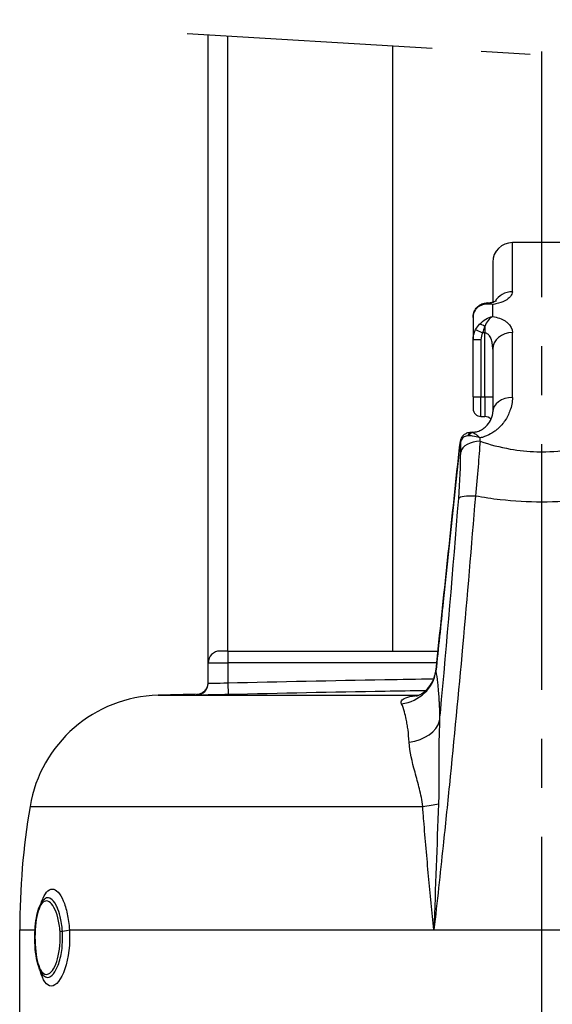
# Model space of a CAD drawing. Header units: millimetres. Extents: x 0 to 5940, y 0 to 4200.
# Tile 51 of 54: x 4881 to 5016, y 2818 to 3069. Entities that reach past the tile are written whole.
import ezdxf

# ---------------------------------------------------------------- set-up
doc = ezdxf.new("R2010")
doc.units = ezdxf.units.MM
doc.header["$LTSCALE"] = 50
doc.linetypes.add('MITTE', pattern=[2, 1.25, -0.25, 0.25, -0.25])
doc.layers.add('02-LINIE-035', color=2, linetype='CONTINUOUS')
doc.layers.add('05-ACHSE', color=1, linetype='MITTE')

msp = doc.modelspace()

# ---------------------------------------------------------------- linework, layer by layer
at = {"layer": '02-LINIE-035'}
for p, q in [((4928.75, 2904.76), (4928.75, 3064.72)), ((4933.75, 2907.76), (4933.75, 3064.42)), ((4975.7, 3061.86), (4975.7, 2907.76)), ((5006.25, 2999.24), (5006.25, 3011.76)), ((5021.25, 3011.76), (5006.25, 3011.76)), ((5001.25, 3006.76), (5001.25, 2996.62)), ((4999.25, 2996.05), (4999.25, 2996.05)), ((5001.25, 2996), (5001.25, 2996)), ((5001.25, 2992.96), (5001.25, 2996)), ((4996.25, 2992.69), (4996.25, 2987.05)), ((4996.89, 2989.6), (4998.63, 2988.75)), ((4999.25, 2988.75), (4998.63, 2988.75)), ((4999.25, 2990.37), (4999.25, 2988.75)), ((4999.25, 2972.49), (4999.25, 2988.75)), ((5006.25, 2972.32), (5006.25, 2988.86)), ((4996.25, 2972.49), (4996.25, 2987.05)), ((4996.25, 2987.05), (4998.25, 2987.05)), ((4998.25, 2987.05), (4998.25, 2972.49)), ((5001.25, 2984.63), (5001.25, 2968.63)), ((4996.25, 2972.49), (4998.25, 2972.49)), ((4996.25, 2972.49), (4996.25, 2969.49)), ((4998.25, 2967.49), (4998.25, 2972.49)), ((4998.25, 2972.49), (4999.25, 2972.49)), ((4999.25, 2972.49), (4999.25, 2967.49)), ((4999.25, 2972.49), (5001.25, 2972.49)), ((4998.25, 2967.49), (4999.25, 2967.49)), ((4995.81, 2963.51), (4995.81, 2963.51)), ((4996.1, 2963.47), (4996.1, 2963.51)), ((4996.1, 2963.51), (4996.25, 2963.51)), ((4996.25, 2963.42), (4996.25, 2963.51)), ((4996.25, 2962.48), (4996.25, 2962.48)), ((4992.68, 2958.71), (4992.69, 2958.71)), ((4997.87, 2959.11), (4997.86, 2959.11)), ((5006.25, 2959.11), (5006.25, 2959.11)), ((5006.25, 2945.99), (5006.25, 2945.99)), ((4996.25, 2940.16), (4996.25, 2940.16)), ((4933.75, 2907.76), (4931.75, 2907.76)), ((4933.75, 2907.76), (4987.3, 2907.76)), ((4933.75, 2907.76), (4933.75, 2904.76)), ((4993.46, 2907.76), (4993.46, 2907.76)), ((4928.75, 2899.57), (4928.75, 2904.76)), ((4928.75, 2904.76), (4933.75, 2904.76)), ((4933.75, 2904.76), (4933.75, 2899.67)), ((4986.98, 2904.76), (4933.75, 2904.76)), ((4993.19, 2904.76), (4993.19, 2904.76)), ((4933.75, 2899.67), (4933.81, 2896.67)), ((4925.52, 2896.76), (4916.01, 2896.51)), ((4916.01, 2896.51), (4982.43, 2896.51)), ((4925.82, 2896.76), (4925.82, 2896.57)), ((4975.7, 2897.52), (4975.7, 2897.52)), ((4984.11, 2897.65), (4984.11, 2897.65)), ((4987.55, 2885.75), (4987.55, 2885.75)), ((4991.39, 2885.75), (4991.39, 2885.75)), ((4883.37, 2868.18), (4983.4, 2868.18)), ((4987.39, 2867.75), (4987.39, 2867.75)), ((4987.31, 2865.68), (4987.31, 2865.68)), ((4986.98, 2856.76), (4986.98, 2856.76)), ((4885.99, 2842.84), (4885.99, 2842.84)), ((4880.75, 2836.76), (4884.66, 2836.76)), ((4880.75, 2802.64), (4880.75, 2836.76)), ((4893.41, 2836.76), (4986.27, 2836.76)), ((4986.27, 2836.76), (5041.22, 2836.76))]:
    msp.add_line(p, q, dxfattribs=at)
for centre, radius, start, end in [((5006.25, 3006.76), 5, 90, 180), ((4998.25, 2969.49), 2, 180, 270), ((4999.25, 2965.49), 2, 39.113, 90), ((4931.75, 2904.76), 3, 90, 180), ((4916.9, 2862.53), 34, 91.5, 170.4316), ((5069.75, 2836.76), 189, 170.4316, 180)]:
    msp.add_arc(centre, radius, start, end, dxfattribs=at)
for centre, major_axis, ratio, start_param, end_param in [((5006.25, 2994.66), (-5, 0), 0.916515, 4.712389, 5.795677), ((4999.25, 2994.27), (-0.68, 1.88), 0.774467, 0.001112, 0.539492), ((5006.25, 2994.66), (-5, 0), 0.916516, 5.977656, 5.977674), ((4999.25, 2989.72), (-1.58, 1.23), 0.260824, 4.913581, 5.891282), ((5002.86, 2986.52), (3.98, -2.65), 0.878582, 3.258413, 3.670404), ((5006.25, 2984.63), (-5, 0), 0.84735, 4.712389, 6.283185), ((5006.25, 2968.63), (-5, 0), 0.737028, 4.712389, 6.283185), ((5006.24, 2973.32), (4.99, -0.23), 0.885149, 4.630479, 4.630538), ((5006.25, 2973.46), (5, 0), 0.886501, 4.598103, 4.598165), ((5006.14, 2970.48), (5, 0.39), 0.646137, 4.405809, 4.405811), ((5006.25, 2968.16), (5, 0), 0.455639, 4.271503, 4.271636), ((4991.5, 2859.88), (1.51, 147.75), 0.005237, 5.442192, 5.468207), ((4998.02, 2957.86), (-5, 0.03), 0.662708, 4.716786, 6.134809), ((4995.07, 2961), (-1.93, 0.51), 0.820976, 6.283178, 6.468735), ((4995.07, 2961), (-1.93, 0.51), 0.820976, 6.283058, 6.283174), ((4996.1, 2961.49), (0.34, 1.97), 0.791734, 0.215632, 1.158285), ((4997.65, 2958.03), (-4.39, 3.74), 0.578639, 5.731741, 5.792556), ((4996.25, 2961.46), (0.47, 1.94), 0.769026, 0.307666, 1.172782), ((4997.81, 2958.16), (-2.29, 5.3), 0.343881, 5.945698, 6.006573), ((4996.1, 2958.51), (0, 5), 0.00001, 0.628021, 0.628201), ((4995.99, 2861.78), (-1.88, -149.98), 0.006948, 2.295248, 2.302984), ((4997.5, 2946.1), (-4.98, 0.39), 0.212043, 4.866708, 6.154837), ((4976.87, 2903.67), (9.83, 1.84), 0.942097, 4.654208, 5.975735), ((4925.75, 2899.57), (3, 0), 0.999947, 4.736473, 6.283185), ((4977.85, 2891), (10, 0.11), 0.663174, 4.916558, 6.1084), ((4981.11, 2869.84), (-9.97, -0.76), 0.187564, 1.788788, 2.244341), ((4890.69, 2836.76), (-2.99, -0.21), 0.149523, 1.877113, 2.696333)]:
    msp.add_ellipse(centre, major_axis=major_axis, ratio=ratio, start_param=start_param, end_param=end_param, dxfattribs=at)
for points, knots in [([(5006.25, 2999.24), (5006.25, 2998.84), (5006.08, 2998.44), (5005.75, 2998.04), (5005.54, 2997.79), (5005.27, 2997.55), (5004.94, 2997.32), (5004.75, 2997.19), (5004.54, 2997.07), (5004.31, 2996.95), (5003.68, 2996.62), (5002.92, 2996.34), (5002.04, 2996.15), (5001.84, 2996.1), (5001.64, 2996.06), (5001.43, 2996.03), (5001.37, 2996.02), (5001.31, 2996.01), (5001.25, 2996)], [0, 0, 0, 0, 0.306395, 0.306395, 0.306395, 0.5, 0.5, 0.5, 0.610594, 0.610594, 0.610594, 0.910773, 0.910773, 0.910773, 0.979965, 0.979965, 0.979965, 1, 1, 1, 1]), ([(4999.87, 2996.4), (5000.13, 2996.42), (5000.38, 2996.45), (5000.87, 2996.53), (5001.11, 2996.58), (5001.54, 2996.7), (5001.73, 2996.76), (5002.01, 2996.88), (5002.11, 2996.93), (5002.17, 2996.97), (5002.18, 2996.97), (5002.18, 2996.97)], [0.0088184, 0.0088184, 0.0088184, 0.0088184, 0.0879076, 0.0879076, 0.1778416, 0.1778416, 0.2757161, 0.2757161, 0.3743805, 0.3743805, 0.4213915, 0.4213915, 0.4213915, 0.4213915]), ([(4999.87, 2996.4), (5000.13, 2996.42), (5000.38, 2996.45), (5000.84, 2996.52), (5001.06, 2996.57), (5001.25, 2996.62)], [0.0089264, 0.0089264, 0.0089264, 0.0089264, 0.0879119, 0.0879119, 0.167628, 0.167628, 0.167628, 0.167628]), ([(4996.25, 2992.69), (4996.25, 2993.12), (4996.31, 2993.54), (4996.57, 2994.33), (4996.77, 2994.72), (4997.27, 2995.36), (4997.58, 2995.63), (4998.12, 2995.96), (4998.34, 2996.06), (4998.56, 2996.15)], [0, 0, 0, 0, 0.1318531, 0.1318531, 0.2676213, 0.2676213, 0.3997115, 0.3997115, 0.4816145, 0.4816145, 0.4816145, 0.4816145]), ([(4997.91, 2995.61), (4997.43, 2995.35), (4997.03, 2994.98), (4996.74, 2994.51), (4996.42, 2994.01), (4996.25, 2993.38), (4996.25, 2992.69)], [0, 0, 0, 0, 0.481828, 0.481828, 0.481828, 1, 1, 1, 1]), ([(5001.24, 2992.95), (5002.49, 2992.74), (5003.58, 2992.33), (5004.39, 2991.81), (5004.61, 2991.67), (5004.81, 2991.52), (5004.99, 2991.36), (5005.84, 2990.63), (5006.25, 2989.76), (5006.25, 2988.86)], [0, 0, 0, 0, 0.392187, 0.392187, 0.392187, 0.5, 0.5, 0.5, 1, 1, 1, 1]), ([(5001.25, 2984.63), (5001.25, 2985.13), (5001.21, 2985.63), (5001.12, 2986.12), (5001.05, 2986.51), (5000.95, 2986.89), (5000.81, 2987.26), (5000.78, 2987.33), (5000.75, 2987.4), (5000.72, 2987.48), (5000.62, 2987.68), (5000.51, 2987.88), (5000.38, 2988.06), (5000.23, 2988.26), (5000.06, 2988.44), (4999.84, 2988.57), (4999.76, 2988.62), (4999.67, 2988.66), (4999.57, 2988.69), (4999.47, 2988.73), (4999.36, 2988.75), (4999.25, 2988.75)], [0, 0, 0, 0, 0.307765, 0.307765, 0.307765, 0.54959, 0.54959, 0.54959, 0.59907, 0.59907, 0.59907, 0.73613, 0.73613, 0.73613, 0.881759, 0.881759, 0.881759, 0.93819, 0.93819, 0.93819, 1, 1, 1, 1]), ([(5006.25, 2972.32), (5006.25, 2971.2), (5006.04, 2970.08), (5005.64, 2968.97), (5005.33, 2968.08), (5004.88, 2967.2), (5004.3, 2966.36), (5004.15, 2966.15), (5004, 2965.95), (5003.84, 2965.74), (5003.43, 2965.23), (5002.97, 2964.74), (5002.44, 2964.28), (5002.23, 2964.1), (5002.01, 2963.91), (5001.77, 2963.74), (5001.44, 2963.49), (5001.08, 2963.26), (5000.7, 2963.05), (5000.06, 2962.69), (4999.36, 2962.39), (4998.6, 2962.17), (4998.41, 2962.12), (4998.22, 2962.08), (4998.03, 2962.04)], [0, 0, 0, 0, 0.278174, 0.278174, 0.278174, 0.5, 0.5, 0.5, 0.555741, 0.555741, 0.555741, 0.693534, 0.693534, 0.693534, 0.75, 0.75, 0.75, 0.830443, 0.830443, 0.830443, 0.96621, 0.96621, 0.96621, 1, 1, 1, 1]), ([(4996.25, 2963.51), (4996.44, 2963.51), (4996.63, 2963.53), (4996.99, 2963.58), (4997.17, 2963.62), (4997.57, 2963.73), (4997.78, 2963.81), (4998.28, 2964.03), (4998.55, 2964.19), (4999.2, 2964.64), (4999.53, 2964.95), (5000.29, 2965.8), (5000.62, 2966.35), (5001.13, 2967.52), (5001.25, 2968.12), (5001.25, 2968.63)], [0, 0, 0, 0, 0.057033, 0.057033, 0.115561, 0.115561, 0.196464, 0.196464, 0.321328, 0.321328, 0.532322, 0.532322, 0.878129, 0.878129, 1.311763, 1.311763, 1.311763, 1.311763]), ([(4992.68, 2958.71), (4992.72, 2959.08), (4992.76, 2959.44), (4992.86, 2960.13), (4992.92, 2960.46), (4993.03, 2961.03), (4993.08, 2961.28), (4993.14, 2961.51)], [0, 0, 0, 0, 0.109154, 0.109154, 0.219522, 0.219522, 0.3213625, 0.3213625, 0.3213625, 0.3213625]), ([(4993.1, 2961.21), (4993.05, 2961.04), (4993.01, 2960.83), (4992.96, 2960.6), (4992.91, 2960.34), (4992.86, 2960.03), (4992.82, 2959.71), (4992.77, 2959.4), (4992.73, 2959.05), (4992.69, 2958.71)], [0, 0, 0, 0, 0.307405, 0.307405, 0.307405, 0.653773, 0.653773, 0.653773, 1, 1, 1, 1]), ([(4994.81, 2962.53), (4994.39, 2962.48), (4994.02, 2962.35), (4993.73, 2962.14), (4993.41, 2961.92), (4993.19, 2961.6), (4993.1, 2961.21)], [0, 0, 0, 0, 0.482021, 0.482021, 0.482021, 1, 1, 1, 1]), ([(4993.14, 2961.51), (4993.23, 2961.84), (4993.38, 2962.16), (4993.77, 2962.69), (4994.01, 2962.91), (4994.53, 2963.24), (4994.8, 2963.36), (4995.32, 2963.49), (4995.57, 2963.51), (4995.81, 2963.51)], [0, 0, 0, 0, 0.1114417, 0.1114417, 0.2143178, 0.2143178, 0.3117742, 0.3117742, 0.3957911, 0.3957911, 0.3957911, 0.3957911]), ([(4998.03, 2962.03), (4997.36, 2962.27), (4996.7, 2962.43), (4996.09, 2962.5), (4995.72, 2962.55), (4995.37, 2962.56), (4995.05, 2962.55)], [0.0000677, 0.0000677, 0.0000677, 0.0000677, 0.6226663, 0.6226663, 0.6226663, 1, 1, 1, 1]), ([(4996.25, 2963.42), (4996.39, 2963.34), (4996.57, 2963.22), (4996.78, 2963.07), (4996.97, 2962.92), (4997.19, 2962.75), (4997.43, 2962.55), (4997.53, 2962.47), (4997.63, 2962.38), (4997.74, 2962.29), (4997.79, 2962.25), (4997.84, 2962.21), (4997.89, 2962.16), (4997.91, 2962.14), (4997.93, 2962.12), (4997.96, 2962.1), (4997.97, 2962.09), (4997.98, 2962.08), (4997.99, 2962.07), (4998, 2962.06), (4998.01, 2962.05), (4998.01, 2962.05), (4998.01, 2962.05), (4998.02, 2962.05), (4998.02, 2962.04), (4998.02, 2962.04), (4998.03, 2962.04), (4998.03, 2962.04)], [0, 0, 0, 0, 0.372379, 0.372379, 0.372379, 0.720983, 0.720983, 0.720983, 0.867591, 0.867591, 0.867591, 0.935969, 0.935969, 0.935969, 0.968822, 0.968822, 0.968822, 0.98477, 0.98477, 0.98477, 0.992543, 0.992543, 0.992543, 0.995838, 0.995838, 0.995838, 1, 1, 1, 1]), ([(4998.02, 2961.17), (5000.5, 2960.34), (5003.07, 2959.66), (5005.72, 2959.2), (5007.94, 2958.81), (5010.18, 2958.58), (5012.45, 2958.52), (5012.89, 2958.5), (5013.33, 2958.5), (5013.77, 2958.5), (5013.78, 2958.5), (5013.78, 2958.5), (5013.79, 2958.5), (5016.51, 2958.5), (5019.19, 2958.75), (5021.84, 2959.21), (5024.47, 2959.68), (5027.02, 2960.35), (5029.47, 2961.17)], [0, 0, 0, 0, 0.250151, 0.250151, 0.250151, 0.459302, 0.459302, 0.459302, 0.5, 0.5, 0.5, 0.500476, 0.500476, 0.500476, 0.751079, 0.751079, 0.751079, 1, 1, 1, 1]), ([(4992.69, 2958.71), (4991.34, 2945.91), (4989.99, 2933.1), (4988.01, 2914.41), (4987.39, 2908.52), (4986.77, 2902.63)], [0, 0, 0, 0, 0.684934, 0.684934, 1, 1, 1, 1]), ([(4996.81, 2947.21), (4995.8, 2934.51), (4994.72, 2921.72), (4993.56, 2908.87), (4992.5, 2897.15), (4991.38, 2885.39), (4990.19, 2873.6), (4989.67, 2868.46), (4989.14, 2863.32), (4988.6, 2858.17), (4987.85, 2851.04), (4987.07, 2843.9), (4986.27, 2836.76)], [0, 0, 0, 0, 0.349626, 0.349626, 0.349626, 0.668314, 0.668314, 0.668314, 0.80729, 0.80729, 0.80729, 1, 1, 1, 1]), ([(4987.71, 2889.96), (4987.78, 2890.62), (4987.84, 2891.28), (4987.9, 2891.94), (4989.61, 2910.29), (4991.15, 2928.52), (4992.57, 2946.62)], [0, 0, 0, 0, 0.034797, 0.034797, 0.034797, 1, 1, 1, 1]), ([(5030.68, 2947.21), (5028.62, 2946.84), (5026.53, 2946.53), (5024.43, 2946.29), (5020.89, 2945.89), (5017.37, 2945.69), (5013.8, 2945.69), (5013.79, 2945.69), (5013.77, 2945.69), (5013.75, 2945.69), (5010.2, 2945.68), (5006.68, 2945.89), (5003.16, 2946.28), (5001.02, 2946.52), (4998.91, 2946.84), (4996.81, 2947.21)], [0, 0, 0, 0, 0.18626, 0.18626, 0.18626, 0.498543, 0.498543, 0.498543, 0.5, 0.5, 0.5, 0.811153, 0.811153, 0.811153, 1, 1, 1, 1]), ([(4981.82, 2896.28), (4981.82, 2896.28), (4981.88, 2896.29), (4982.09, 2896.37), (4982.24, 2896.42), (4982.63, 2896.61), (4982.9, 2896.75), (4983.53, 2897.16), (4983.9, 2897.45), (4984.74, 2898.25), (4985.2, 2898.82), (4986.06, 2900.21), (4986.42, 2901.1), (4986.71, 2902.35), (4986.76, 2902.69), (4986.8, 2903.03)], [0.566219, 0.566219, 0.566219, 0.566219, 0.671631, 0.671631, 0.777556, 0.777556, 0.914709, 0.914709, 1.090638, 1.090638, 1.334477, 1.334477, 1.643885, 1.643885, 1.757902, 1.757902, 1.757902, 1.757902]), ([(4986.77, 2902.63), (4986.91, 2901.82), (4987.05, 2900.84), (4987.17, 2899.7), (4987.24, 2899.03), (4987.31, 2898.3), (4987.38, 2897.52), (4987.42, 2896.98), (4987.46, 2896.42), (4987.5, 2895.84), (4987.5, 2895.81), (4987.5, 2895.79), (4987.5, 2895.76)], [0, 0, 0, 0, 0.5, 0.5, 0.5, 0.791988, 0.791988, 0.791988, 0.990248, 0.990248, 0.990248, 1, 1, 1, 1]), ([(4925.82, 2896.76), (4926.15, 2896.77), (4926.47, 2896.83), (4927.08, 2897.06), (4927.36, 2897.22), (4927.86, 2897.61), (4928.08, 2897.85), (4928.43, 2898.39), (4928.56, 2898.68), (4928.68, 2899.12), (4928.7, 2899.24), (4928.74, 2899.5), (4928.75, 2899.63), (4928.75, 2899.76)], [0, 0, 0, 0, 0.0972336, 0.0972336, 0.1927679, 0.1927679, 0.2883466, 0.2883466, 0.3839222, 0.3839222, 0.4225093, 0.4225093, 0.4617536, 0.4617536, 0.4617536, 0.4617536]), ([(4928.75, 2899.57), (4928.75, 2899.55), (4929.29, 2899.55), (4931.13, 2899.58), (4932.43, 2899.62), (4933.75, 2899.67)], [0, 0, 0, 0, 0.5, 0.5, 1, 1, 1, 1]), ([(4933.75, 2899.67), (4947.08, 2899.97), (4960.41, 2900.26), (4973.74, 2900.49), (4977.9, 2900.56), (4982.05, 2900.63), (4986.21, 2900.68)], [0, 0, 0, 0, 0.2499946, 0.2499946, 0.2499946, 0.3278833, 0.3278833, 0.3278833, 0.3278833]), ([(4933.81, 2896.67), (4931.7, 2896.62), (4929.63, 2896.58), (4928.16, 2896.56), (4926.68, 2896.55), (4925.82, 2896.55), (4925.82, 2896.57)], [0, 0, 0, 0, 0.5, 0.5, 0.5, 1, 1, 1, 1]), ([(4984.11, 2897.65), (4980.67, 2897.6), (4977.23, 2897.55), (4973.8, 2897.49), (4960.47, 2897.26), (4947.14, 2896.97), (4933.81, 2896.67)], [0.6854078, 0.6854078, 0.6854078, 0.6854078, 0.7499061, 0.7499061, 0.7499061, 1, 1, 1, 1]), ([(4978.03, 2894.32), (4977.71, 2895.03), (4978.22, 2895.66), (4979.59, 2896.03), (4980.3, 2896.21), (4981.19, 2896.33), (4982.18, 2896.4)], [0, 0, 0, 0, 0.5, 0.5, 0.5, 0.7589512, 0.7589512, 0.7589512, 0.7589512]), ([(4979.95, 2884.53), (4979.88, 2885.66), (4979.78, 2886.71), (4979.66, 2887.68), (4979.6, 2888.16), (4979.53, 2888.63), (4979.46, 2889.08), (4979.38, 2889.53), (4979.3, 2889.96), (4979.22, 2890.37), (4979.08, 2891.05), (4978.93, 2891.67), (4978.78, 2892.24), (4978.55, 2893.05), (4978.3, 2893.74), (4978.03, 2894.32)], [0, 0, 0, 0, 0.247747, 0.247747, 0.247747, 0.372352, 0.372352, 0.372352, 0.497319, 0.497319, 0.497319, 0.703638, 0.703638, 0.703638, 1, 1, 1, 1]), ([(4987.5, 2895.76), (4987.52, 2895.45), (4987.54, 2895.15), (4987.56, 2894.83), (4987.57, 2894.57), (4987.59, 2894.3), (4987.6, 2894.03), (4987.66, 2892.77), (4987.7, 2891.41), (4987.71, 2889.96)], [0, 0, 0, 0, 0.174828, 0.174828, 0.174828, 0.322261, 0.322261, 0.322261, 1, 1, 1, 1]), ([(4987.71, 2889.96), (4987.52, 2886.67), (4987.49, 2883.34), (4987.51, 2879.93), (4987.51, 2878.14), (4987.53, 2876.34), (4987.53, 2874.54), (4987.53, 2873.6), (4987.53, 2872.66), (4987.51, 2871.72), (4987.5, 2870.76), (4987.48, 2869.81), (4987.44, 2868.85)], [0, 0, 0, 0, 0.481674, 0.481674, 0.481674, 0.73493, 0.73493, 0.73493, 0.86684, 0.86684, 0.86684, 1, 1, 1, 1]), ([(4983.4, 2868.18), (4983.25, 2869.75), (4982.93, 2871.23), (4982.58, 2872.67), (4982.41, 2873.38), (4982.22, 2874.08), (4982.03, 2874.76), (4981.83, 2875.48), (4981.63, 2876.19), (4981.45, 2876.89), (4980.71, 2879.62), (4980.11, 2882.14), (4979.95, 2884.53)], [0, 0, 0, 0, 0.248443, 0.248443, 0.248443, 0.371015, 0.371015, 0.371015, 0.499544, 0.499544, 0.499544, 1, 1, 1, 1]), ([(4986.27, 2836.76), (4985.8, 2841.32), (4985.34, 2845.87), (4984.91, 2850.41), (4984.47, 2855.14), (4984.05, 2859.85), (4983.68, 2864.55), (4983.58, 2865.76), (4983.49, 2866.97), (4983.4, 2868.18)], [0, 0, 0, 0, 0.4330124, 0.4330124, 0.4330124, 0.8836623, 0.8836623, 0.8836623, 1, 1, 1, 1]), ([(4886.2, 2843.55), (4886.27, 2843.77), (4886.34, 2843.97), (4886.41, 2844.17), (4886.41, 2844.18), (4886.41, 2844.18), (4886.42, 2844.19), (4887.11, 2846.08), (4888.04, 2847.15), (4889.03, 2847.15), (4889.53, 2847.15), (4890.03, 2846.89), (4890.51, 2846.38), (4890.98, 2845.88), (4891.44, 2845.12), (4891.84, 2844.18), (4892.24, 2843.24), (4892.58, 2842.09), (4892.85, 2840.84), (4893.11, 2839.59), (4893.31, 2838.19), (4893.41, 2836.76)], [0.2238472, 0.2238472, 0.2238472, 0.2238472, 0.25, 0.25, 0.25, 0.2505477, 0.2505477, 0.2505477, 0.5, 0.5, 0.5, 0.624936, 0.624936, 0.624936, 0.7498563, 0.7498563, 0.7498563, 0.8753548, 0.8753548, 0.8753548, 1, 1, 1, 1]), ([(4886.83, 2825.14), (4886.41, 2825.57), (4886.09, 2826.11), (4885.49, 2827.52), (4885.23, 2828.45), (4884.85, 2830.47), (4884.73, 2831.57), (4884.59, 2833.77), (4884.58, 2834.9), (4884.66, 2837.05), (4884.74, 2838.11), (4885.02, 2840.05), (4885.21, 2840.96), (4885.69, 2842.57), (4886, 2843.28), (4886.57, 2844.11), (4886.78, 2844.36), (4887.03, 2844.56)], [0, 0, 0, 0, 0.310978, 0.310978, 0.676088, 0.676088, 1.022721, 1.022721, 1.352195, 1.352195, 1.673432, 1.673432, 1.998899, 1.998899, 2.337957, 2.337957, 2.507106, 2.507106, 2.507106, 2.507106]), ([(4891.02, 2836.28), (4890.94, 2837.53), (4890.75, 2838.74), (4890.47, 2839.82), (4889.94, 2841.9), (4889.1, 2843.39), (4888.25, 2843.91), (4887.39, 2844.43), (4886.54, 2843.97), (4885.9, 2842.65), (4885.27, 2841.34), (4884.85, 2839.2), (4884.7, 2836.77)], [0.5602271, 0.5602271, 0.5602271, 0.5602271, 0.625, 0.625, 0.625, 0.75, 0.75, 0.75, 0.875, 0.875, 0.875, 1, 1, 1, 1]), ([(4891.63, 2836.4), (4891.54, 2837.75), (4891.34, 2839.04), (4891.05, 2840.2), (4890.84, 2841.07), (4890.58, 2841.84), (4890.28, 2842.5), (4890.19, 2842.7), (4890.1, 2842.89), (4890.01, 2843.07), (4889.6, 2843.84), (4889.15, 2844.39), (4888.69, 2844.68), (4888.43, 2844.84), (4888.17, 2844.92), (4887.92, 2844.92), (4887.71, 2844.92), (4887.51, 2844.87), (4887.32, 2844.77), (4887.22, 2844.71), (4887.12, 2844.65), (4887.03, 2844.56)], [0.0000162, 0.0000162, 0.0000162, 0.0000162, 0.1425869, 0.1425869, 0.1425869, 0.25, 0.25, 0.25, 0.2825567, 0.2825567, 0.2825567, 0.4224426, 0.4224426, 0.4224426, 0.5, 0.5, 0.5, 0.5620177, 0.5620177, 0.5620177, 0.5940184, 0.5940184, 0.5940184, 0.5940184]), ([(4884.7, 2836.77), (4884.55, 2834.35), (4884.68, 2831.76), (4885.06, 2829.7), (4885.44, 2827.65), (4886.08, 2826.14), (4886.87, 2825.62), (4887.65, 2825.09), (4888.58, 2825.54), (4889.37, 2826.87), (4890.16, 2828.2), (4890.77, 2830.34), (4890.98, 2832.75), (4891.09, 2833.91), (4891.1, 2835.11), (4891.02, 2836.28)], [0, 0, 0, 0, 0.125, 0.125, 0.125, 0.25, 0.25, 0.25, 0.375, 0.375, 0.375, 0.5, 0.5, 0.5, 0.5602271, 0.5602271, 0.5602271, 0.5602271]), ([(4893.41, 2836.76), (4893.65, 2833.23), (4893.2, 2829.52), (4892.27, 2826.81), (4891.35, 2824.11), (4889.99, 2822.45), (4888.77, 2822.45), (4887.62, 2822.45), (4886.62, 2823.92), (4885.98, 2826.39)], [0, 0, 0, 0, 0.25, 0.25, 0.25, 0.5, 0.5, 0.5, 0.7368337, 0.7368337, 0.7368337, 0.7368337]), ([(4886.83, 2825.14), (4887.15, 2824.82), (4887.49, 2824.66), (4887.85, 2824.66), (4888.35, 2824.66), (4888.87, 2824.98), (4889.36, 2825.59), (4889.86, 2826.2), (4890.32, 2827.1), (4890.7, 2828.2), (4890.7, 2828.21), (4890.7, 2828.21), (4890.7, 2828.22), (4891.08, 2829.33), (4891.37, 2830.64), (4891.53, 2832.04), (4891.65, 2833.14), (4891.7, 2834.3), (4891.67, 2835.45), (4891.66, 2835.77), (4891.65, 2836.08), (4891.63, 2836.4)], [0.4104177, 0.4104177, 0.4104177, 0.4104177, 0.499891, 0.499891, 0.499891, 0.6243466, 0.6243466, 0.6243466, 0.7492512, 0.7492512, 0.7492512, 0.75, 0.75, 0.75, 0.8748745, 0.8748745, 0.8748745, 0.972849, 0.972849, 0.972849, 1, 1, 1, 1])]:
    msp.add_open_spline(points, degree=3, knots=knots, dxfattribs=at)
for points in [[(4998.56, 2996.15), (4998.95, 2996.29), (4999.36, 2996.37), (4999.78, 2996.4)], [(4999.79, 2996.39), (4999.79, 2996.39), (4999.79, 2996.39), (4999.78, 2996.39)], [(5001.25, 2996), (5000.69, 2996.28), (5000.18, 2996.42), (4999.79, 2996.39)], [(5001.25, 2996), (5000.02, 2996.24), (4998.83, 2996.1), (4997.91, 2995.61)], [(4999, 2996), (4999, 2996), (4999, 2996), (4999, 2996)], [(4997.91, 2991.01), (4998.82, 2992), (5000.02, 2992.7), (5001.24, 2992.96)], [(5001.24, 2992.96), (5000.37, 2992.49), (4999.62, 2991.56), (4999.25, 2990.37)], [(4996.25, 2987.05), (4996.25, 2987.94), (4996.46, 2988.81), (4996.89, 2989.6)], [(4996.89, 2989.6), (4997.17, 2990.11), (4997.51, 2990.58), (4997.91, 2991.01)], [(4999.25, 2990.37), (4999, 2989.86), (4998.8, 2989.32), (4998.63, 2988.75)], [(4995.81, 2963.51), (4995.9, 2963.51), (4996, 2963.5), (4996.1, 2963.47)], [(4995.84, 2963.51), (4995.92, 2963.51), (4996.01, 2963.51), (4996.1, 2963.51)], [(4998.02, 2961.17), (4997.72, 2957.18), (4997.34, 2952.4), (4996.81, 2947.21)], [(4986.8, 2903.03), (4988.76, 2921.59), (4990.72, 2940.15), (4992.68, 2958.71)], [(4992.57, 2946.62), (4992.91, 2951.01), (4993.06, 2955.02), (4993.08, 2958.38)], [(4986.8, 2903.03), (4986.78, 2902.9), (4986.77, 2902.76), (4986.77, 2902.63)], [(4986.8, 2903.03), (4986.8, 2903.03), (4986.8, 2903.03), (4986.8, 2903.03)], [(4987.44, 2868.85), (4987.01, 2858.18), (4986.64, 2847.47), (4986.27, 2836.76)], [(4887.02, 2844.56), (4887.03, 2844.57), (4887.03, 2844.57), (4887.03, 2844.57)], [(4886.81, 2825.16), (4886.81, 2825.16), (4886.81, 2825.16), (4886.81, 2825.16)], [(4886.81, 2825.16), (4886.81, 2825.16), (4886.81, 2825.16), (4886.81, 2825.16)]]:
    msp.add_open_spline(points, degree=3, dxfattribs=at)
msp.add_rational_spline([(4891.63, 2836.4), (4891.2, 2836.35), (4891.02, 2836.28)], [0.953556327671, 0.890621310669, 1.00004898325], degree=2, dxfattribs=at)
at = {"layer": '05-ACHSE'}
for p, q in [((5013.75, 2097.91), (5013.75, 3982.33)), ((4923.43, 3065.05), (5104.06, 3054.03))]:
    msp.add_line(p, q, dxfattribs=at)

doc.saveas('drawing.dxf')
